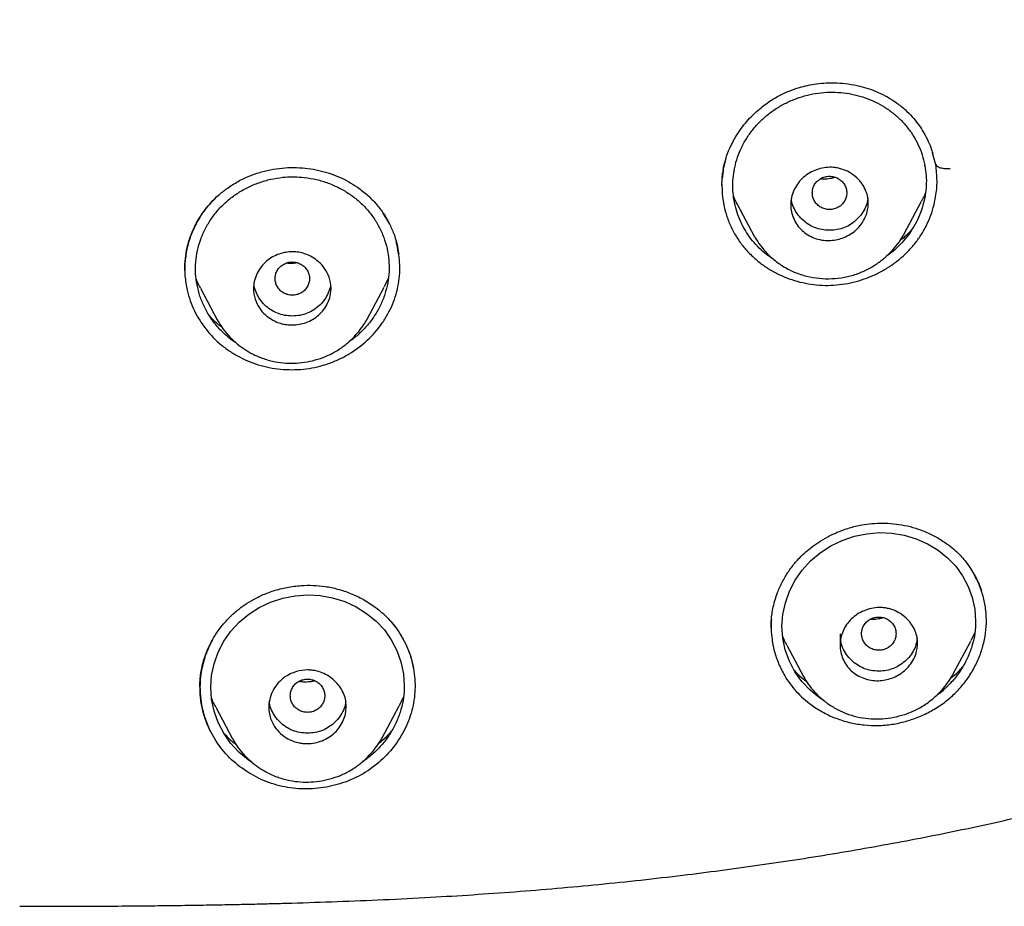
# Model space of a CAD drawing. Header units: millimetres. Extents: x 8 to 1937, y 12 to 2736.
# Tile 58 of 135: x 726 to 749, y 1793 to 1813. Entities that reach past the tile are written whole.
import ezdxf

# ---------------------------------------------------------------- set-up
doc = ezdxf.new("R2010")
doc.units = ezdxf.units.MM

msp = doc.modelspace()

# ---------------------------------------------------------------- linework, layer by layer
at = {"color": 7, "linetype": 'Continuous', "lineweight": 30}
for p, q in [((747.66, 1809.895), (747.593, 1810.145)), ((742.795, 1810.02), (742.732, 1809.765)), ((747.666, 1809.87), (747.663, 1809.889)), ((742.7, 1809.388), (742.716, 1809.676)), ((742.726, 1809.723), (742.709, 1809.548)), ((742.711, 1809.678), (742.722, 1809.694)), ((742.732, 1809.758), (742.721, 1809.742)), ((742.732, 1809.758), (742.722, 1809.694)), ((742.702, 1809.392), (742.702, 1809.378)), ((746.933, 1808.268), (747.337, 1809.027)), ((734.947, 1808.567), (734.837, 1808.744)), ((743.064, 1808.938), (743.451, 1808.213)), ((734.982, 1808.493), (734.947, 1808.567)), ((743.453, 1808.213), (743.445, 1808.229)), ((734.952, 1807.227), (734.857, 1807.032)), ((730.594, 1807.002), (730.985, 1806.269)), ((734.463, 1806.285), (734.86, 1807.03)), ((730.986, 1806.267), (730.999, 1806.246)), ((731.001, 1806.248), (730.988, 1806.271)), ((735.009, 1799.267), (735.129, 1799.125)), ((743.844, 1799.131), (743.844, 1799.124)), ((743.846, 1799.14), (743.846, 1799.124)), ((745.442, 1798.978), (745.442, 1798.711)), ((748.573, 1799.008), (748.478, 1798.81)), ((744.208, 1798.709), (744.594, 1797.985)), ((748.073, 1798.044), (748.48, 1798.808)), ((744.603, 1797.976), (744.597, 1797.987)), ((735.308, 1797.515), (735.206, 1797.304)), ((734.813, 1796.559), (735.209, 1797.303)), ((730.95, 1797.268), (731.339, 1796.539)), ((731.339, 1796.538), (731.352, 1796.517)), ((731.354, 1796.519), (731.342, 1796.541))]:
    msp.add_line(p, q, dxfattribs=at)
at = {"color": 7, "linetype": 'Continuous', "lineweight": 30, "flags": 128}
for points in [[(745.065, 1797.43), (744.968, 1797.489), (744.75, 1797.665), (744.558, 1797.868), (744.397, 1798.093), (744.267, 1798.341), (744.172, 1798.603), (744.115, 1798.873), (744.095, 1799.15), (744.114, 1799.424), (744.173, 1799.697), (744.27, 1799.968), (744.401, 1800.22), (744.566, 1800.457), (744.76, 1800.67), (744.982, 1800.857), (745.23, 1801.017), (745.495, 1801.145), (745.778, 1801.241), (746.065, 1801.301), (746.357, 1801.325), (746.647, 1801.313), (746.933, 1801.265), (747.213, 1801.181), (747.476, 1801.065), (747.718, 1800.92), (747.937, 1800.744), (748.128, 1800.544), (748.289, 1800.32), (748.419, 1800.073), (748.514, 1799.815), (748.572, 1799.544), (748.591, 1799.271), (748.591, 1799.271)], [(731.792, 1795.988), (731.705, 1796.043), (731.486, 1796.225), (731.294, 1796.433), (731.133, 1796.664), (731.003, 1796.917), (730.908, 1797.182), (730.851, 1797.454), (730.831, 1797.733), (730.85, 1798.008), (730.908, 1798.281), (731.005, 1798.55), (731.135, 1798.801), (731.299, 1799.036), (731.492, 1799.246), (731.713, 1799.43), (731.959, 1799.586), (732.223, 1799.711), (732.505, 1799.804), (732.792, 1799.86), (733.084, 1799.88), (733.375, 1799.864), (733.662, 1799.811), (733.942, 1799.722), (734.207, 1799.601), (734.45, 1799.45), (734.671, 1799.27), (734.863, 1799.064), (735.024, 1798.835), (735.154, 1798.584), (735.249, 1798.322), (735.307, 1798.048), (735.326, 1797.772), (735.326, 1797.772)]]:
    msp.add_lwpolyline(points, dxfattribs=at)
at = {"color": 7, "linetype": 'Continuous', "lineweight": 30}
for centre, radius, start, end in [((745.486, 1809.492), 1.961, 10.4508, 10.9089), ((744.948, 1809.386), 1.997, 169.6105, 170.0624)]:
    msp.add_arc(centre, radius, start, end, dxfattribs=at)
for points, knots in [([(775.421, 1810.937), (775.882, 1812.165), (776.801, 1814.61), (777.784, 1818.38), (778.559, 1822.161), (779.143, 1825.953), (779.629, 1830.139), (779.984, 1834.718), (780.194, 1839.683), (780.289, 1845.231), (780.279, 1851.36), (780.267, 1858.09), (780.164, 1864.839), (779.844, 1871.617), (779.3, 1877.273), (778.63, 1881.796), (777.965, 1885.193), (777.086, 1888.577), (775.93, 1891.922), (774.513, 1894.999), (772.835, 1897.762), (770.942, 1900.177), (768.732, 1902.323), (766.293, 1904.177), (763.711, 1905.775), (760.59, 1907.378), (756.904, 1908.899), (752.654, 1910.268), (748.338, 1911.351), (743.972, 1912.178), (739.571, 1912.746), (735.16, 1913.071), (730.767, 1913.198), (726.396, 1913.208), (722.026, 1913.196), (717.633, 1913.068), (713.222, 1912.746), (708.821, 1912.179), (704.455, 1911.351), (700.139, 1910.27), (695.89, 1908.899), (692.203, 1907.378), (689.082, 1905.776), (686.5, 1904.179), (684.061, 1902.323), (681.851, 1900.179), (679.957, 1897.763), (678.28, 1894.999), (676.862, 1891.922), (675.707, 1888.578), (674.828, 1885.194), (674.162, 1881.796), (673.492, 1877.273), (672.948, 1871.617), (672.629, 1864.839), (672.526, 1858.09), (672.514, 1851.36), (672.504, 1844.78), (672.627, 1838.327), (672.974, 1832.002), (673.552, 1826.543), (674.271, 1821.958), (675.041, 1818.245), (676.015, 1814.544), (676.918, 1812.143), (677.372, 1810.937)], [0, 0, 0, 0, 0.01422, 0.028301, 0.042283, 0.056188, 0.070046, 0.088148, 0.106186, 0.124159, 0.148558, 0.172923, 0.197399, 0.221993, 0.24671, 0.259145, 0.27167, 0.284302, 0.297067, 0.309991, 0.320883, 0.3319, 0.342924, 0.353811, 0.364567, 0.375221, 0.391058, 0.40678, 0.422432, 0.438055, 0.453668, 0.469227, 0.484683, 0.500001, 0.515318, 0.530774, 0.546334, 0.561944, 0.577571, 0.59322, 0.608942, 0.624779, 0.635434, 0.646191, 0.657076, 0.668103, 0.679114, 0.690014, 0.702933, 0.7157, 0.728331, 0.740856, 0.753291, 0.778008, 0.802602, 0.827078, 0.851444, 0.875842, 0.898728, 0.921719, 0.944802, 0.958463, 0.9722, 0.986034, 1, 1, 1, 1]), ([(774.029, 1811.059), (774.405, 1812.046), (775.156, 1814.02), (776.018, 1817.06), (776.732, 1820.13), (777.303, 1823.225), (777.763, 1826.333), (778.197, 1830.046), (778.546, 1834.365), (778.768, 1839.286), (778.869, 1844.431), (778.874, 1849.796), (778.859, 1855.385), (778.801, 1860.977), (778.629, 1866.574), (778.274, 1872.171), (777.771, 1876.823), (777.206, 1880.529), (776.678, 1883.295), (776.02, 1886.039), (775.205, 1888.748), (774.198, 1891.399), (773.069, 1893.752), (771.852, 1895.795), (770.603, 1897.542), (769.188, 1899.168), (767.444, 1900.816), (765.342, 1902.424), (762.891, 1903.956), (760.154, 1905.378), (757.141, 1906.675), (753.864, 1907.831), (750.525, 1908.797), (747.139, 1909.593), (743.434, 1910.284), (739.408, 1910.813), (735.073, 1911.14), (730.734, 1911.272), (726.397, 1911.286), (722.06, 1911.271), (717.719, 1911.138), (713.384, 1910.813), (709.358, 1910.284), (705.653, 1909.594), (702.268, 1908.798), (698.929, 1907.83), (695.653, 1906.674), (692.639, 1905.379), (689.902, 1903.956), (687.451, 1902.424), (685.35, 1900.815), (683.605, 1899.169), (682.192, 1897.542), (680.942, 1895.795), (679.726, 1893.751), (678.596, 1891.399), (677.589, 1888.748), (676.774, 1886.04), (676.116, 1883.295), (675.588, 1880.529), (675.023, 1876.824), (674.52, 1872.171), (674.165, 1866.575), (673.992, 1860.978), (673.935, 1855.385), (673.92, 1849.796), (673.925, 1844.506), (674.019, 1839.51), (674.223, 1834.813), (674.582, 1830.12), (675.062, 1826.021), (675.612, 1822.517), (676.175, 1819.603), (676.868, 1816.712), (677.697, 1813.849), (678.408, 1811.989), (678.764, 1811.059)], [0, 0, 0, 0, 0.011709, 0.0234, 0.035079, 0.046745, 0.058401, 0.070053, 0.08835, 0.106637, 0.124908, 0.145647, 0.166375, 0.187119, 0.207887, 0.228673, 0.249479, 0.259892, 0.270315, 0.28075, 0.291198, 0.301658, 0.31213, 0.319994, 0.327864, 0.335737, 0.343609, 0.354092, 0.364563, 0.37502, 0.38755, 0.400066, 0.41258, 0.425091, 0.437599, 0.45323, 0.468841, 0.484431, 0.499999, 0.515569, 0.531166, 0.546782, 0.562408, 0.574915, 0.587424, 0.599934, 0.612454, 0.624987, 0.635443, 0.645912, 0.656393, 0.664263, 0.672136, 0.680006, 0.687871, 0.698343, 0.708803, 0.71925, 0.729685, 0.740108, 0.750521, 0.771326, 0.792113, 0.81288, 0.833624, 0.854353, 0.875091, 0.892532, 0.909986, 0.927451, 0.944927, 0.955919, 0.966921, 0.977933, 0.988958, 1, 1, 1, 1]), ([(742.726, 1809.741), (742.745, 1809.831), (742.782, 1810.006), (742.876, 1810.251), (742.986, 1810.471), (743.109, 1810.665), (743.239, 1810.836), (743.379, 1810.992), (743.526, 1811.131), (743.676, 1811.252), (743.813, 1811.349), (743.942, 1811.428), (744.088, 1811.508), (744.273, 1811.592), (744.482, 1811.664), (744.695, 1811.718), (744.903, 1811.754), (745.13, 1811.775), (745.376, 1811.776), (745.638, 1811.752), (745.888, 1811.704), (746.122, 1811.637), (746.336, 1811.553), (746.55, 1811.448), (746.684, 1811.358), (746.753, 1811.312)], [0, 0, 0, 0, 0.056221, 0.108792, 0.157871, 0.20353, 0.245793, 0.28467, 0.326855, 0.36418, 0.396657, 0.424295, 0.451497, 0.492595, 0.541552, 0.578451, 0.618784, 0.66259, 0.709903, 0.760747, 0.815137, 0.858274, 0.903431, 0.950645, 1, 1, 1, 1]), ([(742.985, 1809.746), (743.002, 1809.827), (743.038, 1809.989), (743.129, 1810.224), (743.247, 1810.449), (743.391, 1810.661), (743.56, 1810.855), (743.75, 1811.029), (743.96, 1811.182), (744.188, 1811.31), (744.43, 1811.414), (744.682, 1811.491), (744.94, 1811.541), (745.2, 1811.561), (745.46, 1811.553), (745.718, 1811.515), (745.968, 1811.45), (746.209, 1811.359), (746.435, 1811.241), (746.644, 1811.1), (746.834, 1810.936), (747.002, 1810.751), (747.146, 1810.549), (747.264, 1810.331), (747.356, 1810.102), (747.393, 1809.943), (747.411, 1809.863)], [0, 0, 0, 0, 0.041567, 0.083138, 0.1253, 0.167053, 0.208502, 0.250239, 0.291621, 0.333081, 0.375199, 0.417035, 0.458496, 0.500137, 0.541598, 0.583073, 0.625099, 0.666874, 0.708351, 0.750061, 0.791611, 0.833087, 0.875034, 0.91693, 0.958395, 1, 1, 1, 1]), ([(746.752, 1811.312), (746.821, 1811.26), (746.952, 1811.16), (747.117, 1810.993), (747.252, 1810.828), (747.371, 1810.652), (747.47, 1810.468), (747.546, 1810.29), (747.581, 1810.181), (747.597, 1810.134)], [0, 0, 0, 0, 0.170349, 0.32595, 0.468679, 0.599781, 0.757741, 0.897247, 1, 1, 1, 1]), ([(726.396, 1792.645), (726.677, 1792.645), (727.222, 1792.646), (728.013, 1792.648), (728.75, 1792.653), (729.434, 1792.659), (730.065, 1792.666), (730.634, 1792.675), (731.142, 1792.684), (731.59, 1792.693), (731.993, 1792.702), (732.363, 1792.712), (732.95, 1792.728), (733.776, 1792.755), (734.851, 1792.799), (736.226, 1792.869), (737.894, 1792.978), (739.847, 1793.148), (741.725, 1793.354), (743.53, 1793.591), (745.26, 1793.857), (746.984, 1794.163), (748.699, 1794.51), (750.405, 1794.901), (751.965, 1795.303), (753.382, 1795.706), (754.657, 1796.103), (755.922, 1796.534), (757.174, 1797.002), (758.325, 1797.473), (759.376, 1797.941), (760.328, 1798.397), (761.265, 1798.881), (762.185, 1799.394), (762.999, 1799.885), (763.71, 1800.345), (764.323, 1800.766), (764.924, 1801.205), (765.512, 1801.663), (766.085, 1802.139), (766.637, 1802.626), (767.159, 1803.118), (767.558, 1803.517), (767.846, 1803.818), (768.034, 1804.02), (768.217, 1804.22), (768.395, 1804.42), (768.575, 1804.627), (768.779, 1804.869), (769.016, 1805.16), (769.288, 1805.507), (769.582, 1805.898), (769.883, 1806.317), (770.189, 1806.762), (770.497, 1807.231), (770.815, 1807.74), (771.141, 1808.29), (771.474, 1808.882), (771.812, 1809.517), (772.154, 1810.197), (772.373, 1810.668), (772.486, 1810.91)], [0, 0, 0, 0, 0.015981, 0.030958, 0.04493, 0.057896, 0.069857, 0.08081, 0.090216, 0.098726, 0.10634, 0.113117, 0.119744, 0.139739, 0.160144, 0.180911, 0.218092, 0.255259, 0.292451, 0.32568, 0.358913, 0.392143, 0.425367, 0.45858, 0.491779, 0.51711, 0.542434, 0.567759, 0.593091, 0.618462, 0.638444, 0.658446, 0.67844, 0.698413, 0.718352, 0.732487, 0.746599, 0.76072, 0.774895, 0.789109, 0.803277, 0.817012, 0.830242, 0.835622, 0.840912, 0.84611, 0.851216, 0.856297, 0.861933, 0.869459, 0.877933, 0.887356, 0.89773, 0.907796, 0.918626, 0.930223, 0.942595, 0.955749, 0.969694, 0.984441, 1, 1, 1, 1]), ([(743.392, 1807.759), (743.455, 1807.702), (743.581, 1807.588), (743.794, 1807.444), (744.021, 1807.32), (744.262, 1807.219), (744.511, 1807.143), (744.768, 1807.092), (745.03, 1807.067), (745.293, 1807.07), (745.556, 1807.1), (745.815, 1807.155), (746.067, 1807.236), (746.311, 1807.341), (746.542, 1807.47), (746.758, 1807.62), (746.956, 1807.789), (747.134, 1807.977), (747.291, 1808.183), (747.424, 1808.403), (747.532, 1808.636), (747.613, 1808.876), (747.676, 1809.163), (747.707, 1809.498), (747.68, 1809.746), (747.666, 1809.87)], [0, 0, 0, 0, 0.041848, 0.08373, 0.125629, 0.167501, 0.209294, 0.250964, 0.292502, 0.333985, 0.375486, 0.417052, 0.458719, 0.50052, 0.542285, 0.58378, 0.625127, 0.66646, 0.707925, 0.749684, 0.791609, 0.83329, 0.874859, 0.93724, 1, 1, 1, 1]), ([(747.662, 1809.888), (747.671, 1809.871), (747.684, 1809.844), (747.73, 1809.818), (747.774, 1809.801), (747.827, 1809.79), (747.901, 1809.78), (747.96, 1809.78), (747.999, 1809.78)], [0, 0, 0, 0, 0.239413, 0.368082, 0.499466, 0.630923, 0.759802, 1, 1, 1, 1]), ([(731.211, 1809.323), (731.296, 1809.379), (731.462, 1809.489), (731.731, 1809.615), (732.005, 1809.709), (732.281, 1809.771), (732.555, 1809.804), (732.825, 1809.81), (733.089, 1809.789), (733.344, 1809.744), (733.588, 1809.677), (733.82, 1809.588), (734.038, 1809.48), (734.171, 1809.393), (734.238, 1809.349)], [0, 0, 0, 0, 0.095118, 0.187, 0.27621, 0.363145, 0.448082, 0.531216, 0.612696, 0.692649, 0.771203, 0.8485, 0.924703, 1, 1, 1, 1]), ([(743.906, 1807.67), (743.882, 1807.684), (743.791, 1807.739), (743.649, 1807.855), (743.482, 1808.016), (743.336, 1808.196), (743.211, 1808.39), (743.11, 1808.597), (743.032, 1808.816), (742.978, 1809.043), (742.951, 1809.272), (742.949, 1809.502), (742.971, 1809.654), (742.982, 1809.73)], [0, 0, 0, 0, 0.034137, 0.129883, 0.225944, 0.322356, 0.418235, 0.514743, 0.613022, 0.71116, 0.807589, 0.903468, 1, 1, 1, 1]), ([(746.099, 1808.983), (746.098, 1808.961), (746.097, 1808.917), (746.088, 1808.852), (746.067, 1808.749), (746.016, 1808.612), (745.917, 1808.457), (745.791, 1808.329), (745.649, 1808.233), (745.453, 1808.144), (745.236, 1808.102), (745.018, 1808.117), (744.848, 1808.163), (744.692, 1808.238), (744.556, 1808.342), (744.444, 1808.47), (744.361, 1808.617), (744.31, 1808.777), (744.293, 1808.943), (744.311, 1809.11), (744.364, 1809.272), (744.447, 1809.422), (744.56, 1809.555), (744.698, 1809.664), (744.855, 1809.745), (745.026, 1809.798), (745.171, 1809.814), (745.288, 1809.811), (745.382, 1809.799), (745.509, 1809.767), (745.667, 1809.698), (745.805, 1809.597), (745.901, 1809.497), (745.978, 1809.397), (746.046, 1809.27), (746.091, 1809.122), (746.096, 1809.027), (746.099, 1808.983)], [0, 0, 0, 0, 0.012378, 0.0245468, 0.0365867, 0.071411, 0.104889, 0.1367633, 0.1673501, 0.1965253, 0.2505783, 0.2819196, 0.3133611, 0.3446294, 0.3760221, 0.407234, 0.438548, 0.469863, 0.5009902, 0.5322942, 0.563426, 0.5946911, 0.6258866, 0.6570826, 0.6884155, 0.7196953, 0.7511318, 0.7653896, 0.7823191, 0.8018584, 0.8357589, 0.875585, 0.8948375, 0.9130937, 0.946259, 0.9752312, 1, 1, 1, 1]), ([(747.414, 1809.847), (747.426, 1809.772), (747.448, 1809.62), (747.448, 1809.389), (747.423, 1809.158), (747.37, 1808.928), (747.293, 1808.703), (747.192, 1808.488), (747.068, 1808.288), (746.921, 1808.1), (746.753, 1807.93), (746.616, 1807.81), (746.531, 1807.755), (746.514, 1807.744)], [0, 0, 0, 0, 0.097634, 0.194561, 0.291962, 0.390984, 0.490782, 0.588307, 0.684697, 0.781109, 0.878541, 0.975277, 1, 1, 1, 1]), ([(731.432, 1805.725), (731.419, 1805.732), (731.327, 1805.786), (731.175, 1805.915), (730.98, 1806.109), (730.815, 1806.328), (730.681, 1806.566), (730.577, 1806.817), (730.509, 1807.079), (730.476, 1807.345), (730.479, 1807.613), (730.519, 1807.88), (730.596, 1808.142), (730.705, 1808.393), (730.846, 1808.628), (731.018, 1808.844), (731.217, 1809.039), (731.441, 1809.207), (731.688, 1809.348), (731.951, 1809.459), (732.225, 1809.54), (732.413, 1809.566), (732.507, 1809.579)], [0, 0, 0, 0, 0.008129, 0.05995, 0.112003, 0.163932, 0.216577, 0.269171, 0.321136, 0.373291, 0.42516, 0.477094, 0.529966, 0.582449, 0.634412, 0.686716, 0.73864, 0.790563, 0.843365, 0.895882, 0.947825, 1, 1, 1, 1]), ([(732.507, 1809.579), (732.579, 1809.585), (732.723, 1809.596), (732.867, 1809.587), (732.939, 1809.583)], [0, 0, 0, 0, 0.4998634, 1, 1, 1, 1]), ([(732.939, 1809.583), (733.033, 1809.572), (733.221, 1809.549), (733.494, 1809.473), (733.757, 1809.367), (734.004, 1809.231), (734.229, 1809.067), (734.428, 1808.877), (734.6, 1808.665), (734.743, 1808.434), (734.853, 1808.185), (734.931, 1807.926), (734.972, 1807.66), (734.977, 1807.391), (734.946, 1807.124), (734.879, 1806.861), (734.777, 1806.607), (734.643, 1806.366), (734.478, 1806.143), (734.284, 1805.945), (734.13, 1805.812), (734.035, 1805.755), (734.02, 1805.746)], [0, 0, 0, 0, 0.051893, 0.103751, 0.156349, 0.209063, 0.260915, 0.312748, 0.364916, 0.416799, 0.469223, 0.521977, 0.573845, 0.625681, 0.677915, 0.7298, 0.782156, 0.834751, 0.886623, 0.9386, 0.990397, 1, 1, 1, 1]), ([(742.702, 1809.423), (742.702, 1809.347), (742.702, 1809.18), (742.742, 1808.926), (742.812, 1808.665), (742.913, 1808.415), (743.044, 1808.178), (743.201, 1807.956), (743.328, 1807.825), (743.392, 1807.759)], [0, 0, 0, 0, 0.123728, 0.270274, 0.416444, 0.562366, 0.708149, 0.853943, 1, 1, 1, 1]), ([(744.799, 1809.217), (744.801, 1809.184), (744.807, 1809.116), (744.849, 1809.022), (744.912, 1808.941), (744.997, 1808.879), (745.094, 1808.84), (745.199, 1808.827), (745.303, 1808.841), (745.401, 1808.88), (745.485, 1808.941), (745.549, 1809.023), (745.589, 1809.117), (745.603, 1809.218), (745.589, 1809.319), (745.548, 1809.413), (745.485, 1809.494), (745.4, 1809.556), (745.303, 1809.595), (745.198, 1809.609), (745.094, 1809.595), (744.996, 1809.556), (744.912, 1809.494), (744.849, 1809.413), (744.807, 1809.318), (744.801, 1809.251), (744.799, 1809.217)], [0, 0, 0, 0, 0.041659, 0.083341, 0.125, 0.166659, 0.208341, 0.25, 0.291659, 0.333341, 0.375, 0.416659, 0.458341, 0.5, 0.541659, 0.583341, 0.625, 0.666659, 0.708341, 0.75, 0.791659, 0.833341, 0.875, 0.916659, 0.958341, 1, 1, 1, 1]), ([(745.332, 1809.578), (745.304, 1809.57), (745.23, 1809.548), (745.112, 1809.533), (745.024, 1809.538), (744.984, 1809.541)], [0, 0, 0, 0, 0.248547, 0.651337, 1, 1, 1, 1]), ([(730.229, 1807.414), (730.231, 1807.508), (730.235, 1807.685), (730.276, 1807.915), (730.324, 1808.097), (730.373, 1808.24), (730.432, 1808.38), (730.503, 1808.524), (730.594, 1808.678), (730.707, 1808.839), (730.845, 1809.004), (731.012, 1809.171), (731.143, 1809.271), (731.211, 1809.323)], [0, 0, 0, 0, 0.13144, 0.250505, 0.323118, 0.39033, 0.454947, 0.526371, 0.605394, 0.69208, 0.786554, 0.889051, 1, 1, 1, 1]), ([(734.238, 1809.35), (734.318, 1809.289), (734.475, 1809.172), (734.67, 1808.969), (734.833, 1808.763), (734.917, 1808.618), (734.957, 1808.547)], [0, 0, 0, 0, 0.274315, 0.531795, 0.773482, 1, 1, 1, 1]), ([(747.425, 1809.22), (747.41, 1809.179), (747.385, 1809.113), (747.349, 1809.052), (747.335, 1809.028)], [0, 0, 0, 0, 0.6138126, 1, 1, 1, 1]), ([(730.872, 1809.026), (730.82, 1808.97), (730.69, 1808.831), (730.526, 1808.576), (730.379, 1808.272), (730.28, 1807.952), (730.228, 1807.621), (730.223, 1807.285), (730.264, 1807.065), (730.284, 1806.955)], [0, 0, 0, 0, 0.099245, 0.249021, 0.398651, 0.548321, 0.698198, 0.848573, 1, 1, 1, 1]), ([(743.066, 1808.939), (743.057, 1808.954), (743.018, 1809.019), (742.991, 1809.091), (742.97, 1809.146)], [0, 0, 0, 0, 0.224578, 1, 1, 1, 1]), ([(746.088, 1809.104), (746.086, 1809.084), (746.081, 1809.008), (746.037, 1808.882), (745.954, 1808.732), (745.839, 1808.6), (745.702, 1808.488), (745.547, 1808.407), (745.377, 1808.358), (745.199, 1808.343), (745.021, 1808.358), (744.851, 1808.406), (744.696, 1808.488), (744.559, 1808.599), (744.443, 1808.731), (744.361, 1808.882), (744.319, 1808.997), (744.313, 1809.062), (744.313, 1809.07)], [0, 0, 0, 0, 0.024105, 0.091919, 0.159631, 0.230057, 0.300655, 0.368402, 0.436107, 0.506589, 0.577237, 0.644978, 0.71263, 0.78302, 0.853792, 0.921651, 0.989403, 1, 1, 1, 1]), ([(734.957, 1808.547), (734.997, 1808.465), (735.077, 1808.3), (735.156, 1808.049), (735.184, 1807.881), (735.197, 1807.802)], [0, 0, 0, 0, 0.34895, 0.696059, 1, 1, 1, 1]), ([(743.449, 1808.221), (743.485, 1808.16), (743.561, 1808.029), (743.716, 1807.843), (743.908, 1807.659), (744.136, 1807.496), (744.393, 1807.365), (744.67, 1807.275), (744.959, 1807.227), (745.253, 1807.219), (745.544, 1807.252), (745.82, 1807.324), (746.073, 1807.431), (746.298, 1807.566), (746.497, 1807.72), (746.666, 1807.89), (746.816, 1808.071), (746.895, 1808.204), (746.934, 1808.269)], [0, 0, 0, 0, 0.04908, 0.107021, 0.171074, 0.239875, 0.30847, 0.377076, 0.445996, 0.514965, 0.583661, 0.650411, 0.714397, 0.776012, 0.835192, 0.891856, 0.946471, 1, 1, 1, 1]), ([(747.119, 1808.378), (747.105, 1808.362), (747.03, 1808.272), (746.933, 1808.181), (746.843, 1808.116), (746.832, 1808.108)], [0, 0, 0, 0, 0.169625, 0.900939, 1, 1, 1, 1]), ([(730.284, 1806.955), (730.306, 1806.873), (730.349, 1806.71), (730.482, 1806.4), (730.707, 1806.039), (731.008, 1805.731), (731.285, 1805.526), (731.584, 1805.35), (731.994, 1805.19), (732.517, 1805.1), (732.963, 1805.112), (733.312, 1805.174), (733.569, 1805.249), (733.816, 1805.349), (734.127, 1805.516), (734.477, 1805.78), (734.762, 1806.105), (734.944, 1806.394), (735.055, 1806.623), (735.138, 1806.861), (735.212, 1807.188), (735.241, 1807.602), (735.173, 1807.921), (735.14, 1808.078)], [0, 0, 0, 0, 0.033757, 0.067372, 0.134254, 0.200934, 0.234302, 0.267721, 0.334424, 0.401058, 0.46781, 0.501352, 0.535056, 0.568769, 0.602334, 0.669142, 0.735801, 0.769162, 0.802557, 0.835945, 0.869301, 0.935996, 1, 1, 1, 1]), ([(733.626, 1807.007), (733.625, 1806.987), (733.625, 1806.946), (733.617, 1806.886), (733.598, 1806.788), (733.552, 1806.656), (733.46, 1806.505), (733.341, 1806.376), (733.201, 1806.276), (732.999, 1806.181), (732.812, 1806.147), (732.661, 1806.151), (732.593, 1806.157), (732.498, 1806.173), (732.376, 1806.209), (732.23, 1806.28), (732.081, 1806.391), (731.948, 1806.549), (731.851, 1806.755), (731.821, 1806.945), (731.83, 1807.09), (731.853, 1807.212), (731.906, 1807.356), (732.001, 1807.509), (732.124, 1807.636), (732.265, 1807.733), (732.463, 1807.821), (732.641, 1807.853), (732.782, 1807.85), (732.844, 1807.844), (732.933, 1807.829), (733.051, 1807.795), (733.195, 1807.726), (733.346, 1807.617), (733.486, 1807.461), (733.6, 1807.254), (733.617, 1807.092), (733.626, 1807.007)], [0, 0, 0, 0, 0.011545, 0.022957, 0.034307, 0.067576, 0.100138, 0.131708, 0.162698, 0.192808, 0.250598, 0.260937, 0.273128, 0.287224, 0.312151, 0.341247, 0.374814, 0.412563, 0.454659, 0.501055, 0.518972, 0.536606, 0.57081, 0.603838, 0.635759, 0.666336, 0.695938, 0.751256, 0.760131, 0.771162, 0.784438, 0.80831, 0.836909, 0.87048, 0.908897, 0.952094, 1, 1, 1, 1]), ([(732.326, 1807.226), (732.329, 1807.192), (732.334, 1807.125), (732.376, 1807.031), (732.44, 1806.949), (732.524, 1806.888), (732.621, 1806.849), (732.726, 1806.835), (732.831, 1806.849), (732.928, 1806.888), (733.012, 1806.95), (733.076, 1807.031), (733.116, 1807.125), (733.131, 1807.226), (733.116, 1807.327), (733.076, 1807.422), (733.012, 1807.503), (732.928, 1807.564), (732.83, 1807.603), (732.726, 1807.617), (732.621, 1807.603), (732.524, 1807.564), (732.439, 1807.502), (732.376, 1807.421), (732.334, 1807.327), (732.329, 1807.26), (732.326, 1807.226)], [0, 0, 0, 0, 0.041659, 0.083341, 0.125, 0.166659, 0.208341, 0.25, 0.291659, 0.333341, 0.375, 0.416659, 0.458341, 0.5, 0.541659, 0.583341, 0.625, 0.666659, 0.708341, 0.75, 0.791659, 0.833341, 0.875, 0.916659, 0.958341, 1, 1, 1, 1]), ([(732.846, 1807.593), (732.824, 1807.589), (732.766, 1807.578), (732.678, 1807.575), (732.613, 1807.581), (732.585, 1807.584)], [0, 0, 0, 0, 0.246579, 0.680691, 1, 1, 1, 1]), ([(730.597, 1807.004), (730.578, 1807.037), (730.537, 1807.106), (730.511, 1807.18), (730.497, 1807.219)], [0, 0, 0, 0, 0.48426, 1, 1, 1, 1]), ([(733.612, 1807.085), (733.611, 1807.074), (733.606, 1807.008), (733.564, 1806.891), (733.482, 1806.74), (733.366, 1806.608), (733.229, 1806.497), (733.074, 1806.415), (732.905, 1806.367), (732.726, 1806.352), (732.548, 1806.367), (732.378, 1806.415), (732.223, 1806.496), (732.086, 1806.608), (731.971, 1806.74), (731.888, 1806.89), (731.843, 1807.017), (731.838, 1807.094), (731.837, 1807.114)], [0, 0, 0, 0, 0.012881, 0.080472, 0.147955, 0.218138, 0.28851, 0.356033, 0.423511, 0.493749, 0.564171, 0.631691, 0.699115, 0.769263, 0.839805, 0.907441, 0.974968, 1, 1, 1, 1]), ([(731.099, 1806.09), (731.083, 1806.102), (730.992, 1806.168), (730.889, 1806.264), (730.813, 1806.355), (730.794, 1806.377)], [0, 0, 0, 0, 0.1446374, 0.7890984, 1, 1, 1, 1]), ([(730.999, 1806.246), (731.037, 1806.18), (731.117, 1806.045), (731.272, 1805.867), (731.443, 1805.708), (731.624, 1805.576), (731.808, 1805.471), (732.019, 1805.377), (732.254, 1805.305), (732.512, 1805.265), (732.763, 1805.257), (733.013, 1805.279), (733.261, 1805.331), (733.503, 1805.414), (733.733, 1805.529), (733.944, 1805.673), (734.125, 1805.834), (734.271, 1805.998), (734.382, 1806.148), (734.439, 1806.246), (734.463, 1806.289)], [0, 0, 0, 0, 0.054935, 0.113411, 0.169375, 0.222656, 0.273127, 0.320732, 0.386831, 0.44726, 0.505545, 0.564622, 0.624407, 0.684835, 0.745897, 0.80758, 0.86761, 0.920055, 0.964839, 1, 1, 1, 1]), ([(743.844, 1799.114), (743.843, 1799.14), (743.843, 1799.2), (743.848, 1799.31), (743.862, 1799.447), (743.892, 1799.604), (743.935, 1799.769), (744.001, 1799.962), (744.098, 1800.18), (744.237, 1800.416), (744.406, 1800.641), (744.585, 1800.826), (744.768, 1800.981), (744.95, 1801.111), (745.16, 1801.235), (745.398, 1801.347), (745.663, 1801.441), (745.928, 1801.505), (746.186, 1801.54), (746.431, 1801.551), (746.685, 1801.537), (746.944, 1801.498), (747.206, 1801.431), (747.466, 1801.333), (747.723, 1801.205), (747.881, 1801.095), (747.961, 1801.039)], [0, 0, 0, 0, 0.017014, 0.038483, 0.06462, 0.095113, 0.126685, 0.158633, 0.207214, 0.256571, 0.306703, 0.357624, 0.393717, 0.433, 0.475489, 0.521186, 0.570082, 0.622169, 0.663344, 0.706141, 0.750582, 0.796755, 0.84473, 0.894561, 0.946297, 1, 1, 1, 1]), ([(747.961, 1801.039), (748.012, 1800.999), (748.109, 1800.921), (748.236, 1800.795), (748.358, 1800.656), (748.469, 1800.504), (748.563, 1800.348), (748.631, 1800.215), (748.677, 1800.108), (748.707, 1800.029), (748.72, 1799.989), (748.726, 1799.974)], [0, 0, 0, 0, 0.141173, 0.27199, 0.392402, 0.553298, 0.690374, 0.803507, 0.892708, 0.958104, 1, 1, 1, 1]), ([(744.83, 1797.286), (744.918, 1797.23), (745.095, 1797.118), (745.387, 1796.994), (745.691, 1796.903), (746.005, 1796.852), (746.326, 1796.839), (746.649, 1796.867), (746.967, 1796.935), (747.275, 1797.04), (747.567, 1797.181), (747.838, 1797.354), (748.085, 1797.558), (748.302, 1797.791), (748.486, 1798.048), (748.633, 1798.324), (748.744, 1798.614), (748.816, 1798.914), (748.847, 1799.217), (748.835, 1799.52), (748.779, 1799.817), (748.686, 1800.104), (748.594, 1800.281), (748.548, 1800.369)], [0, 0, 0, 0, 0.0481708, 0.0959935, 0.1435978, 0.1911104, 0.2386798, 0.2864997, 0.3344367, 0.3822296, 0.4298961, 0.4774367, 0.5248719, 0.5722799, 0.6197774, 0.6673813, 0.7150455, 0.7626964, 0.8102772, 0.8577925, 0.9054132, 0.9532212, 1, 1, 1, 1]), ([(730.58, 1797.735), (730.58, 1797.772), (730.581, 1797.851), (730.591, 1797.986), (730.613, 1798.141), (730.652, 1798.309), (730.705, 1798.479), (730.784, 1798.672), (730.893, 1798.882), (731.025, 1799.078), (731.155, 1799.238), (731.279, 1799.369), (731.42, 1799.499), (731.587, 1799.63), (731.788, 1799.759), (732.025, 1799.878), (732.297, 1799.982), (732.604, 1800.06), (732.913, 1800.1), (733.213, 1800.105), (733.497, 1800.08), (733.79, 1800.019), (734.085, 1799.919), (734.377, 1799.78), (734.625, 1799.62), (734.83, 1799.453), (734.996, 1799.29), (735.092, 1799.168), (735.141, 1799.106)], [0, 0, 0, 0, 0.020593, 0.044078, 0.070618, 0.099913, 0.129599, 0.159125, 0.20294, 0.246258, 0.274894, 0.303347, 0.333384, 0.36733, 0.405259, 0.447219, 0.493099, 0.542885, 0.596533, 0.639281, 0.684162, 0.731236, 0.78064, 0.832347, 0.886237, 0.923312, 0.961241, 1, 1, 1, 1]), ([(747.242, 1798.761), (747.242, 1798.739), (747.241, 1798.697), (747.233, 1798.633), (747.212, 1798.532), (747.163, 1798.396), (747.066, 1798.242), (746.942, 1798.113), (746.8, 1798.014), (746.648, 1797.943), (746.492, 1797.9), (746.329, 1797.881), (746.161, 1797.891), (745.992, 1797.936), (745.836, 1798.011), (745.699, 1798.114), (745.588, 1798.242), (745.505, 1798.388), (745.454, 1798.547), (745.436, 1798.713), (745.455, 1798.88), (745.507, 1799.041), (745.59, 1799.191), (745.702, 1799.324), (745.84, 1799.434), (745.998, 1799.516), (746.169, 1799.57), (746.314, 1799.587), (746.431, 1799.584), (746.524, 1799.572), (746.651, 1799.541), (746.81, 1799.473), (746.948, 1799.373), (747.045, 1799.273), (747.121, 1799.174), (747.189, 1799.048), (747.235, 1798.9), (747.24, 1798.805), (747.242, 1798.761)], [0, 0, 0, 0, 0.012081, 0.023978, 0.035767, 0.070007, 0.103118, 0.134838, 0.165534, 0.195033, 0.22341, 0.25074, 0.282119, 0.313585, 0.344864, 0.376254, 0.407453, 0.438743, 0.470026, 0.501112, 0.532202, 0.563172, 0.594333, 0.625478, 0.656691, 0.688101, 0.719529, 0.751183, 0.765071, 0.781771, 0.801237, 0.835294, 0.875607, 0.894745, 0.912917, 0.94601, 0.975043, 1, 1, 1, 1]), ([(745.942, 1798.979), (745.945, 1798.945), (745.951, 1798.877), (745.993, 1798.783), (746.056, 1798.702), (746.14, 1798.641), (746.238, 1798.602), (746.342, 1798.588), (746.447, 1798.602), (746.544, 1798.641), (746.629, 1798.702), (746.692, 1798.784), (746.733, 1798.878), (746.747, 1798.979), (746.733, 1799.08), (746.692, 1799.174), (746.628, 1799.255), (746.544, 1799.317), (746.447, 1799.356), (746.342, 1799.37), (746.237, 1799.356), (746.14, 1799.317), (746.056, 1799.255), (745.992, 1799.174), (745.95, 1799.08), (745.945, 1799.012), (745.942, 1798.979)], [0, 0, 0, 0, 0.041659, 0.083341, 0.125, 0.166659, 0.208341, 0.25, 0.291659, 0.333341, 0.375, 0.416659, 0.458341, 0.5, 0.541659, 0.583341, 0.625, 0.666659, 0.708341, 0.75, 0.791659, 0.833341, 0.875, 0.916659, 0.958341, 1, 1, 1, 1]), ([(746.461, 1799.346), (746.419, 1799.336), (746.331, 1799.316), (746.223, 1799.306), (746.159, 1799.311), (746.141, 1799.312)], [0, 0, 0, 0, 0.400674, 0.833551, 1, 1, 1, 1]), ([(735.129, 1799.125), (735.219, 1798.985), (735.398, 1798.706), (735.544, 1798.23), (735.594, 1797.74), (735.534, 1797.247), (735.363, 1796.777), (735.098, 1796.347), (734.746, 1795.974), (734.32, 1795.678), (733.839, 1795.475), (733.327, 1795.37), (732.806, 1795.365), (732.296, 1795.464), (731.821, 1795.666), (731.401, 1795.956), (731.044, 1796.318), (730.882, 1796.609), (730.801, 1796.755)], [0, 0, 0, 0, 0.062708, 0.125342, 0.187801, 0.250066, 0.312361, 0.374776, 0.437293, 0.500026, 0.562792, 0.625286, 0.687617, 0.749932, 0.812369, 0.874874, 0.937406, 1, 1, 1, 1]), ([(743.849, 1799.307), (743.846, 1799.231), (743.838, 1799.076), (743.862, 1798.818), (743.92, 1798.537), (744.027, 1798.242), (744.161, 1797.987), (744.31, 1797.771), (744.464, 1797.592), (744.636, 1797.428), (744.765, 1797.334), (744.83, 1797.286)], [0, 0, 0, 0, 0.097413, 0.1978006, 0.3317329, 0.4647626, 0.5991303, 0.6998799, 0.79957, 0.8992537, 1, 1, 1, 1]), ([(748.591, 1799.271), (748.587, 1799.177), (748.58, 1798.992), (748.518, 1798.716), (748.422, 1798.448), (748.29, 1798.193), (748.126, 1797.955), (747.929, 1797.743), (747.776, 1797.603), (747.683, 1797.543), (747.672, 1797.536)], [0, 0, 0, 0, 0.1410338, 0.280825, 0.421838, 0.5636957, 0.7030429, 0.8422357, 0.9813474, 1, 1, 1, 1]), ([(735.141, 1799.106), (735.191, 1799.031), (735.292, 1798.881), (735.407, 1798.636), (735.491, 1798.401), (735.522, 1798.244), (735.535, 1798.176)], [0, 0, 0, 0, 0.265004, 0.529438, 0.793444, 1, 1, 1, 1]), ([(744.211, 1798.711), (744.196, 1798.736), (744.155, 1798.805), (744.128, 1798.881), (744.111, 1798.93)], [0, 0, 0, 0, 0.358423, 1, 1, 1, 1]), ([(730.874, 1798.834), (730.812, 1798.712), (730.684, 1798.459), (730.588, 1798.039), (730.57, 1797.601), (730.634, 1797.165), (730.745, 1796.892), (730.801, 1796.755)], [0, 0, 0, 0, 0.186928, 0.390651, 0.592775, 0.795274, 1, 1, 1, 1]), ([(747.232, 1798.873), (747.23, 1798.85), (747.225, 1798.772), (747.18, 1798.643), (747.098, 1798.493), (746.982, 1798.361), (746.845, 1798.249), (746.69, 1798.168), (746.521, 1798.119), (746.342, 1798.104), (746.164, 1798.119), (745.995, 1798.167), (745.839, 1798.249), (745.703, 1798.36), (745.587, 1798.493), (745.504, 1798.643), (745.462, 1798.76), (745.457, 1798.826), (745.456, 1798.836)], [0, 0, 0, 0, 0.027126, 0.09459, 0.161953, 0.232017, 0.302249, 0.369645, 0.437002, 0.50712, 0.577402, 0.644793, 0.712096, 0.782123, 0.852529, 0.920036, 0.987438, 1, 1, 1, 1]), ([(730.697, 1798.434), (730.664, 1798.32), (730.599, 1798.095), (730.576, 1797.764), (730.592, 1797.471), (730.635, 1797.23), (730.687, 1797.042), (730.736, 1796.904), (730.771, 1796.819), (730.791, 1796.775), (730.798, 1796.76), (730.801, 1796.755)], [0, 0, 0, 0, 0.206128, 0.404901, 0.575416, 0.717364, 0.830679, 0.915461, 0.97186, 0.989457, 1, 1, 1, 1]), ([(730.801, 1796.755), (730.763, 1796.843), (730.688, 1797.019), (730.62, 1797.296), (730.583, 1797.574), (730.581, 1797.85), (730.607, 1798.117), (730.652, 1798.287), (730.673, 1798.369)], [0, 0, 0, 0, 0.173857, 0.345736, 0.515345, 0.682362, 0.846543, 1, 1, 1, 1]), ([(748.01, 1797.944), (748.07, 1797.992), (748.174, 1798.074), (748.259, 1798.173), (748.294, 1798.215)], [0, 0, 0, 0, 0.58095, 1, 1, 1, 1]), ([(733.978, 1797.289), (733.975, 1797.233), (733.968, 1797.12), (733.913, 1796.957), (733.829, 1796.807), (733.716, 1796.675), (733.578, 1796.568), (733.421, 1796.488), (733.252, 1796.438), (733.134, 1796.425), (733.076, 1796.425), (733.076, 1796.425), (733.076, 1796.425), (733.076, 1796.425), (733.076, 1796.425), (733.075, 1796.425), (733.075, 1796.425), (733.074, 1796.425), (733.073, 1796.425), (733.07, 1796.425), (733.06, 1796.425), (733.027, 1796.425), (732.958, 1796.429), (732.845, 1796.448), (732.697, 1796.495), (732.526, 1796.589), (732.353, 1796.747), (732.242, 1796.936), (732.188, 1797.12), (732.176, 1797.247), (732.181, 1797.349), (732.192, 1797.421), (732.218, 1797.535), (732.279, 1797.68), (732.393, 1797.838), (732.528, 1797.958), (732.673, 1798.044), (732.855, 1798.113), (733.023, 1798.139), (733.168, 1798.133), (733.283, 1798.117), (733.423, 1798.075), (733.576, 1797.994), (733.711, 1797.888), (733.824, 1797.76), (733.91, 1797.615), (733.967, 1797.456), (733.975, 1797.345), (733.978, 1797.289)], [0, 0, 0, 0, 0.0317027, 0.0631963, 0.0946517, 0.125855, 0.1572013, 0.1883357, 0.2195469, 0.2506558, 0.2506587, 0.250661, 0.2506652, 0.2506727, 0.2506865, 0.2507118, 0.2507598, 0.250854, 0.2510499, 0.2514873, 0.2525477, 0.2562833, 0.2692236, 0.2894475, 0.317194, 0.3521236, 0.3943598, 0.4439597, 0.4716531, 0.5009826, 0.5149022, 0.5285927, 0.5418788, 0.5799525, 0.6151786, 0.6478519, 0.677709, 0.7049577, 0.7511929, 0.766671, 0.7822544, 0.8133387, 0.8444187, 0.8755017, 0.9066863, 0.9377525, 0.9689309, 1, 1, 1, 1]), ([(744.378, 1798.131), (744.42, 1798.083), (744.508, 1797.985), (744.614, 1797.905), (744.668, 1797.864)], [0, 0, 0, 0, 0.488326, 1, 1, 1, 1]), ([(744.596, 1797.98), (744.631, 1797.92), (744.704, 1797.795), (744.847, 1797.622), (745.02, 1797.456), (745.224, 1797.304), (745.454, 1797.176), (745.703, 1797.078), (745.963, 1797.017), (746.228, 1796.992), (746.494, 1797.002), (746.755, 1797.045), (747.009, 1797.121), (747.256, 1797.23), (747.493, 1797.377), (747.689, 1797.541), (747.847, 1797.711), (747.973, 1797.874), (748.042, 1797.994), (748.077, 1798.055)], [0, 0, 0, 0, 0.049227, 0.102362, 0.159476, 0.220549, 0.284782, 0.348565, 0.411482, 0.474041, 0.536277, 0.598107, 0.659447, 0.721862, 0.786927, 0.854847, 0.901847, 0.950233, 1, 1, 1, 1]), ([(732.678, 1797.537), (732.681, 1797.503), (732.687, 1797.436), (732.729, 1797.341), (732.792, 1797.26), (732.877, 1797.199), (732.974, 1797.16), (733.079, 1797.146), (733.183, 1797.16), (733.281, 1797.199), (733.365, 1797.261), (733.429, 1797.342), (733.469, 1797.436), (733.483, 1797.537), (733.469, 1797.638), (733.428, 1797.732), (733.364, 1797.813), (733.28, 1797.875), (733.183, 1797.914), (733.078, 1797.928), (732.974, 1797.914), (732.876, 1797.875), (732.792, 1797.813), (732.729, 1797.732), (732.687, 1797.638), (732.681, 1797.57), (732.678, 1797.537)], [0, 0, 0, 0, 0.041659, 0.083341, 0.125, 0.166659, 0.208341, 0.25, 0.291659, 0.333341, 0.375, 0.416659, 0.458341, 0.5, 0.541659, 0.583341, 0.625, 0.666659, 0.708341, 0.75, 0.791659, 0.833341, 0.875, 0.916659, 0.958341, 1, 1, 1, 1]), ([(733.252, 1797.882), (733.222, 1797.875), (733.146, 1797.858), (733.022, 1797.853), (732.926, 1797.856), (732.877, 1797.867), (732.874, 1797.868)], [0, 0, 0, 0, 0.244791, 0.606722, 0.97046, 1, 1, 1, 1]), ([(735.326, 1797.772), (735.323, 1797.678), (735.315, 1797.492), (735.254, 1797.216), (735.158, 1796.948), (735.027, 1796.694), (734.864, 1796.458), (734.669, 1796.248), (734.5, 1796.097), (734.39, 1796.029), (734.362, 1796.011)], [0, 0, 0, 0, 0.136874, 0.272733, 0.409915, 0.54746, 0.682891, 0.818477, 0.953655, 1, 1, 1, 1]), ([(730.954, 1797.27), (730.934, 1797.304), (730.89, 1797.377), (730.862, 1797.457), (730.847, 1797.501)], [0, 0, 0, 0, 0.463613, 1, 1, 1, 1]), ([(733.965, 1797.403), (733.964, 1797.39), (733.959, 1797.321), (733.916, 1797.201), (733.834, 1797.051), (733.718, 1796.919), (733.582, 1796.808), (733.426, 1796.726), (733.257, 1796.677), (733.079, 1796.663), (732.9, 1796.677), (732.731, 1796.726), (732.576, 1796.807), (732.439, 1796.918), (732.323, 1797.051), (732.24, 1797.201), (732.197, 1797.322), (732.192, 1797.393), (732.191, 1797.408)], [0, 0, 0, 0, 0.015998, 0.083866, 0.151627, 0.222098, 0.292758, 0.360559, 0.428314, 0.498842, 0.569552, 0.637349, 0.70505, 0.775486, 0.846318, 0.914231, 0.982036, 1, 1, 1, 1]), ([(731.123, 1796.684), (731.162, 1796.639), (731.25, 1796.538), (731.357, 1796.456), (731.417, 1796.41)], [0, 0, 0, 0, 0.442498, 1, 1, 1, 1]), ([(734.738, 1796.438), (734.8, 1796.487), (734.907, 1796.57), (734.994, 1796.671), (735.03, 1796.714)], [0, 0, 0, 0, 0.580998, 1, 1, 1, 1]), ([(731.352, 1796.517), (731.39, 1796.452), (731.469, 1796.318), (731.622, 1796.141), (731.791, 1795.983), (731.97, 1795.851), (732.152, 1795.745), (732.361, 1795.65), (732.595, 1795.578), (732.852, 1795.536), (733.104, 1795.527), (733.354, 1795.548), (733.602, 1795.599), (733.845, 1795.682), (734.076, 1795.797), (734.289, 1795.941), (734.471, 1796.103), (734.618, 1796.268), (734.731, 1796.42), (734.788, 1796.519), (734.813, 1796.563)], [0, 0, 0, 0, 0.054243, 0.112113, 0.167577, 0.220464, 0.270645, 0.31806, 0.384048, 0.444565, 0.503014, 0.562251, 0.622189, 0.682762, 0.743961, 0.805771, 0.865981, 0.91878, 0.964099, 1, 1, 1, 1])]:
    msp.add_open_spline(points, degree=3, knots=knots, dxfattribs=at)

doc.saveas('drawing.dxf')
